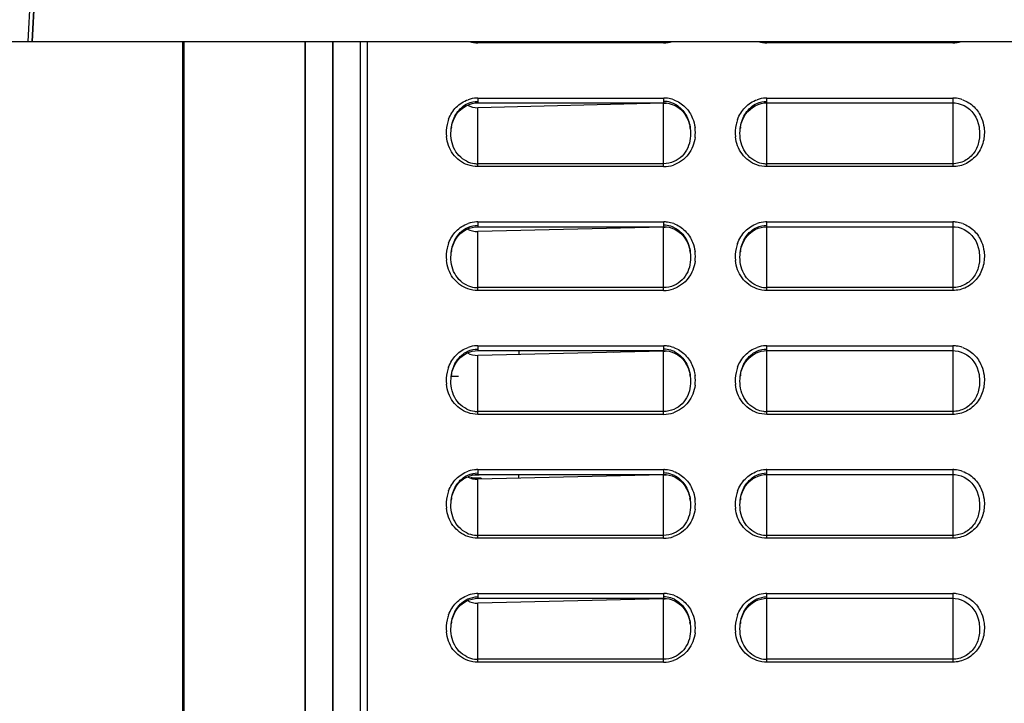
# Model space of a CAD drawing. Header units: millimetres. Extents: x 0 to 1000, y 0 to 850.
# Tile 25 of 80: x 107 to 179, y 513 to 563. Entities that reach past the tile are written whole.
import ezdxf

# ---------------------------------------------------------------- set-up
doc = ezdxf.new("R2010")
doc.units = ezdxf.units.MM
doc.header["$LTSCALE"] = 55.407407
doc.layers.get('0').update_dxf_attribs({"linetype": 'CONTINUOUS'})
for name, color, linetype in [('00_COMPONENTS', 7, 'CONTINUOUS'), ('06_SURFS', 7, 'CONTINUOUS'), ('CONGES', 7, 'CONTINUOUS'), ('DEPOUILLE', 7, 'CONTINUOUS')]:
    doc.layers.add(name, color=color, linetype=linetype)

msp = doc.modelspace()

# ---------------------------------------------------------------- linework, layer by layer
at = {"color": 9, "linetype": 'CONTINUOUS'}
for p, q in [((108.765, 577.418), (107.928, 561.451)), ((109.064, 577.387), (108.229, 561.451))]:
    msp.add_line(p, q, dxfattribs=at)
at = {"color": 7, "linetype": 'CONTINUOUS'}
for p, q in [((108.241, 561.451), (108.648, 569.215)), ((104.781, 561.451), (108.229, 561.451)), ((108.241, 561.451), (248.031, 561.451)), ((119.168, 346.346), (119.168, 561.451)), ((119.255, 561.451), (119.255, 338.889)), ((128.046, 561.451), (128.046, 338.889)), ((128.063, 561.451), (128.063, 338.363)), ((130.063, 561.451), (130.063, 338.363)), ((130.081, 561.451), (130.081, 338.889)), ((132.063, 561.451), (132.063, 338.101))]:
    msp.add_line(p, q, dxfattribs=at)
at = {"layer": '00_COMPONENTS', "color": 7, "linetype": 'CONTINUOUS'}
for p, q in [((150.45, 538.873), (153.132, 538.996)), ((138.896, 537.115), (138.678, 537.112)), ((139.213, 537.12), (138.896, 537.115)), ((140.296, 529.942), (140.169, 529.939)), ((140.7, 529.952), (140.296, 529.942)), ((141.122, 529.964), (140.7, 529.952))]:
    msp.add_line(p, q, dxfattribs=at)
at = {"layer": '00_COMPONENTS', "color": 9, "linetype": 'CONTINUOUS'}
for points, knots in [([(143.628, 538.712), (143.624, 538.732), (143.609, 538.826), (143.599, 538.921), (143.593, 538.995)], [0, 0, 0, 0, 0.218002, 1, 1, 1, 1]), ([(143.583, 529.713), (143.583, 529.734), (143.585, 529.809), (143.589, 529.884), (143.595, 529.938)], [0, 0, 0, 0, 0.281658, 1, 1, 1, 1])]:
    msp.add_open_spline(points, degree=3, knots=knots, dxfattribs=at)
msp.add_open_spline([(143.595, 529.938), (143.598, 529.957), (143.601, 529.977), (143.605, 529.997)], degree=3, dxfattribs=at)
at = {"layer": '06_SURFS', "color": 7, "linetype": 'CONTINUOUS'}
msp.add_line((139.941, 529.785), (139.928, 529.858), dxfattribs=at)
msp.add_arc((140.792, 521.141), 8.627, 93.87053, 94.89886, dxfattribs=at)
msp.add_open_spline([(140.21, 529.748), (140.296, 529.754), (140.45, 529.762), (140.653, 529.762), (140.793, 529.749), (140.869, 529.729), (140.888, 529.711)], degree=3, knots=[0, 0, 0, 0, 0.378554, 0.676325, 0.882758, 1, 1, 1, 1], dxfattribs=at)
msp.add_open_spline([(140.888, 529.711), (140.894, 529.706), (140.899, 529.699), (140.9, 529.691)], degree=3, dxfattribs=at)
at = {"layer": 'CONGES', "color": 7, "linetype": 'CONTINUOUS'}
for p, q in [((132.563, 561.451), (132.563, 367.667)), ((139.386, 556.522), (139.571, 556.667)), ((139.571, 556.667), (139.768, 556.786)), ((139.768, 556.786), (139.975, 556.879)), ((139.975, 556.879), (140.189, 556.945)), ((140.189, 556.945), (140.406, 556.984)), ((140.406, 556.984), (140.613, 556.996)), ((140.613, 556.996), (154.113, 556.996)), ((154.113, 556.996), (154.293, 556.987)), ((154.293, 556.987), (154.514, 556.95)), ((154.514, 556.95), (154.732, 556.886)), ((154.732, 556.886), (154.943, 556.794)), ((154.943, 556.794), (155.144, 556.675)), ((155.144, 556.675), (155.331, 556.53)), ((160.386, 556.522), (160.57, 556.667)), ((160.57, 556.667), (160.767, 556.786)), ((160.767, 556.786), (160.974, 556.879)), ((160.974, 556.879), (161.189, 556.945)), ((161.189, 556.945), (161.406, 556.984)), ((161.406, 556.984), (161.613, 556.996)), ((161.613, 556.996), (175.113, 556.996)), ((175.113, 556.996), (175.293, 556.987)), ((175.293, 556.987), (175.514, 556.95)), ((175.514, 556.95), (175.732, 556.886)), ((175.732, 556.886), (175.943, 556.794)), ((175.943, 556.794), (176.144, 556.675)), ((176.144, 556.675), (176.331, 556.53)), ((138.836, 555.732), (138.941, 555.957)), ((138.941, 555.957), (139.069, 556.165)), ((139.069, 556.165), (139.218, 556.354)), ((139.218, 556.354), (139.386, 556.522)), ((155.331, 556.53), (155.502, 556.361)), ((155.502, 556.361), (155.652, 556.171)), ((155.652, 556.171), (155.782, 555.961)), ((155.782, 555.961), (155.889, 555.736)), ((159.835, 555.732), (159.941, 555.956)), ((159.941, 555.956), (160.069, 556.164)), ((160.069, 556.164), (160.218, 556.354)), ((160.218, 556.354), (160.386, 556.522)), ((176.331, 556.53), (176.501, 556.361)), ((176.501, 556.361), (176.652, 556.171)), ((176.652, 556.171), (176.782, 555.962)), ((176.782, 555.962), (176.889, 555.736)), ((138.68, 555.131), (138.697, 555.245)), ((138.68, 555.131), (138.681, 555.138)), ((138.697, 555.245), (138.754, 555.494)), ((138.754, 555.494), (138.836, 555.732)), ((155.889, 555.736), (155.972, 555.496)), ((155.972, 555.496), (156.029, 555.246)), ((156.029, 555.246), (156.046, 555.131)), ((156.045, 555.138), (156.046, 555.131)), ((159.68, 555.131), (159.697, 555.245)), ((159.68, 555.131), (159.681, 555.138)), ((159.697, 555.245), (159.754, 555.494)), ((159.754, 555.494), (159.835, 555.732)), ((176.889, 555.736), (176.972, 555.496)), ((176.972, 555.496), (177.029, 555.246)), ((177.029, 555.246), (177.046, 555.133)), ((177.045, 555.138), (177.046, 555.133)), ((140.189, 547.945), (140.406, 547.984)), ((140.406, 547.984), (140.613, 547.996)), ((140.613, 547.996), (154.113, 547.996)), ((154.113, 547.996), (154.293, 547.987)), ((154.293, 547.987), (154.514, 547.95)), ((161.189, 547.945), (161.406, 547.984)), ((161.406, 547.984), (161.613, 547.996)), ((161.613, 547.996), (175.113, 547.996)), ((175.113, 547.996), (175.293, 547.987)), ((175.293, 547.987), (175.514, 547.95)), ((139.069, 547.165), (139.218, 547.354)), ((139.218, 547.354), (139.386, 547.522)), ((139.386, 547.522), (139.571, 547.667)), ((139.571, 547.667), (139.768, 547.786)), ((139.768, 547.786), (139.975, 547.879)), ((139.975, 547.879), (140.189, 547.945)), ((154.514, 547.95), (154.732, 547.886)), ((154.732, 547.886), (154.943, 547.794)), ((154.943, 547.794), (155.144, 547.675)), ((155.144, 547.675), (155.331, 547.53)), ((155.331, 547.53), (155.502, 547.361)), ((155.502, 547.361), (155.652, 547.171)), ((160.069, 547.164), (160.218, 547.354)), ((160.218, 547.354), (160.386, 547.522)), ((160.386, 547.522), (160.57, 547.667)), ((160.57, 547.667), (160.767, 547.786)), ((160.767, 547.786), (160.974, 547.879)), ((160.974, 547.879), (161.189, 547.945)), ((175.514, 547.95), (175.732, 547.886)), ((175.732, 547.886), (175.943, 547.794)), ((175.943, 547.794), (176.144, 547.675)), ((176.144, 547.675), (176.331, 547.53)), ((176.331, 547.53), (176.501, 547.361)), ((176.501, 547.361), (176.652, 547.171)), ((138.754, 546.494), (138.836, 546.732)), ((138.836, 546.732), (138.941, 546.957)), ((138.941, 546.957), (139.069, 547.165)), ((155.652, 547.171), (155.782, 546.961)), ((155.782, 546.961), (155.889, 546.736)), ((155.889, 546.736), (155.972, 546.496)), ((159.754, 546.494), (159.835, 546.732)), ((159.835, 546.732), (159.941, 546.956)), ((159.941, 546.956), (160.069, 547.164)), ((176.652, 547.171), (176.782, 546.962)), ((176.782, 546.962), (176.889, 546.736)), ((176.889, 546.736), (176.972, 546.496)), ((138.68, 546.131), (138.697, 546.245)), ((138.68, 546.131), (138.681, 546.138)), ((138.697, 546.245), (138.754, 546.494)), ((155.972, 546.496), (156.029, 546.246)), ((156.029, 546.246), (156.046, 546.131)), ((156.045, 546.138), (156.046, 546.131)), ((159.68, 546.131), (159.697, 546.245)), ((159.68, 546.131), (159.681, 546.138)), ((159.697, 546.245), (159.754, 546.494)), ((176.972, 546.496), (177.029, 546.246)), ((177.029, 546.246), (177.046, 546.133)), ((177.045, 546.138), (177.046, 546.133)), ((139.571, 538.667), (139.768, 538.786)), ((139.768, 538.786), (139.975, 538.879)), ((139.975, 538.879), (140.189, 538.945)), ((140.189, 538.945), (140.406, 538.984)), ((140.406, 538.984), (140.613, 538.996)), ((140.613, 538.996), (154.113, 538.996)), ((154.113, 538.996), (154.293, 538.987)), ((154.293, 538.987), (154.514, 538.95)), ((154.514, 538.95), (154.732, 538.886)), ((154.732, 538.886), (154.943, 538.794)), ((154.943, 538.794), (155.144, 538.675)), ((155.144, 538.675), (155.331, 538.53)), ((160.57, 538.667), (160.767, 538.786)), ((160.767, 538.786), (160.974, 538.879)), ((160.974, 538.879), (161.189, 538.945)), ((161.189, 538.945), (161.406, 538.984)), ((161.406, 538.984), (161.613, 538.996)), ((161.613, 538.996), (175.113, 538.996)), ((175.113, 538.996), (175.293, 538.987)), ((175.293, 538.987), (175.514, 538.95)), ((175.514, 538.95), (175.732, 538.886)), ((175.732, 538.886), (175.943, 538.794)), ((175.943, 538.794), (176.144, 538.675)), ((176.144, 538.675), (176.331, 538.53)), ((138.836, 537.732), (138.941, 537.957)), ((138.941, 537.957), (139.069, 538.165)), ((139.069, 538.165), (139.218, 538.354)), ((139.218, 538.354), (139.386, 538.522)), ((139.386, 538.522), (139.571, 538.667)), ((155.331, 538.53), (155.502, 538.361)), ((155.502, 538.361), (155.652, 538.171)), ((155.652, 538.171), (155.782, 537.961)), ((155.782, 537.961), (155.889, 537.736)), ((159.835, 537.732), (159.941, 537.956)), ((159.941, 537.956), (160.069, 538.164)), ((160.069, 538.164), (160.218, 538.354)), ((160.218, 538.354), (160.386, 538.522)), ((160.386, 538.522), (160.57, 538.667)), ((176.331, 538.53), (176.501, 538.361)), ((176.501, 538.361), (176.652, 538.171)), ((176.652, 538.171), (176.782, 537.962)), ((176.782, 537.962), (176.889, 537.736)), ((138.68, 537.131), (138.697, 537.245)), ((138.697, 537.245), (138.754, 537.494)), ((138.754, 537.494), (138.836, 537.732)), ((155.889, 537.736), (155.972, 537.496)), ((155.972, 537.496), (156.029, 537.246)), ((156.029, 537.246), (156.046, 537.131)), ((159.68, 537.131), (159.697, 537.245)), ((159.697, 537.245), (159.754, 537.494)), ((159.754, 537.494), (159.835, 537.732)), ((176.889, 537.736), (176.972, 537.496)), ((176.972, 537.496), (177.029, 537.246)), ((177.029, 537.246), (177.046, 537.133)), ((138.68, 537.131), (138.681, 537.138)), ((156.045, 537.138), (156.046, 537.131)), ((159.68, 537.131), (159.681, 537.138)), ((177.045, 537.138), (177.046, 537.133)), ((139.218, 529.354), (139.386, 529.522)), ((139.386, 529.522), (139.571, 529.667)), ((139.571, 529.667), (139.768, 529.786)), ((139.768, 529.786), (139.975, 529.879)), ((139.975, 529.879), (140.189, 529.945)), ((140.189, 529.945), (140.406, 529.984)), ((140.406, 529.984), (140.613, 529.996)), ((140.613, 529.996), (154.113, 529.996)), ((154.113, 529.996), (154.293, 529.987)), ((154.293, 529.987), (154.514, 529.95)), ((154.514, 529.95), (154.732, 529.886)), ((154.732, 529.886), (154.943, 529.794)), ((154.943, 529.794), (155.144, 529.675)), ((155.144, 529.675), (155.331, 529.53)), ((155.331, 529.53), (155.502, 529.361)), ((160.218, 529.354), (160.386, 529.522)), ((160.386, 529.522), (160.57, 529.667)), ((160.57, 529.667), (160.767, 529.786)), ((160.767, 529.786), (160.974, 529.879)), ((160.974, 529.879), (161.189, 529.945)), ((161.189, 529.945), (161.406, 529.984)), ((161.406, 529.984), (161.613, 529.996)), ((161.613, 529.996), (175.113, 529.996)), ((175.113, 529.996), (175.293, 529.987)), ((175.293, 529.987), (175.514, 529.95)), ((175.514, 529.95), (175.732, 529.886)), ((175.732, 529.886), (175.943, 529.794)), ((175.943, 529.794), (176.144, 529.675)), ((176.144, 529.675), (176.331, 529.53)), ((176.331, 529.53), (176.501, 529.361)), ((138.754, 528.494), (138.836, 528.732)), ((138.836, 528.732), (138.941, 528.957)), ((138.941, 528.957), (139.069, 529.165)), ((139.069, 529.165), (139.218, 529.354)), ((155.502, 529.361), (155.652, 529.171)), ((155.652, 529.171), (155.782, 528.961)), ((155.782, 528.961), (155.889, 528.736)), ((155.889, 528.736), (155.972, 528.496)), ((159.754, 528.494), (159.835, 528.732)), ((159.835, 528.732), (159.941, 528.956)), ((159.941, 528.956), (160.069, 529.164)), ((160.069, 529.164), (160.218, 529.354)), ((176.501, 529.361), (176.652, 529.171)), ((176.652, 529.171), (176.782, 528.962)), ((176.782, 528.962), (176.889, 528.736)), ((176.889, 528.736), (176.972, 528.496)), ((138.68, 528.131), (138.697, 528.245)), ((138.68, 528.131), (138.681, 528.138)), ((138.697, 528.245), (138.754, 528.494)), ((155.972, 528.496), (156.029, 528.246)), ((156.029, 528.246), (156.046, 528.131)), ((156.045, 528.138), (156.046, 528.131)), ((159.68, 528.131), (159.697, 528.245)), ((159.68, 528.131), (159.681, 528.138)), ((159.697, 528.245), (159.754, 528.494)), ((176.972, 528.496), (177.029, 528.246)), ((177.029, 528.246), (177.046, 528.133)), ((177.045, 528.138), (177.046, 528.133)), ((139.571, 520.667), (139.768, 520.786)), ((139.768, 520.786), (139.975, 520.879)), ((139.975, 520.879), (140.189, 520.945)), ((140.189, 520.945), (140.406, 520.984)), ((140.406, 520.984), (140.613, 520.996)), ((140.613, 520.996), (154.113, 520.996)), ((154.113, 520.996), (154.293, 520.987)), ((154.293, 520.987), (154.514, 520.95)), ((154.514, 520.95), (154.732, 520.886)), ((154.732, 520.886), (154.943, 520.794)), ((154.943, 520.794), (155.144, 520.675)), ((160.57, 520.667), (160.767, 520.786)), ((160.767, 520.786), (160.974, 520.879)), ((160.974, 520.879), (161.189, 520.945)), ((161.189, 520.945), (161.406, 520.984)), ((161.406, 520.984), (161.613, 520.996)), ((161.613, 520.996), (175.113, 520.996)), ((175.113, 520.996), (175.293, 520.987)), ((175.293, 520.987), (175.514, 520.95)), ((175.514, 520.95), (175.732, 520.886)), ((175.732, 520.886), (175.943, 520.794)), ((175.943, 520.794), (176.144, 520.675)), ((138.941, 519.957), (139.069, 520.165)), ((139.069, 520.165), (139.218, 520.354)), ((139.218, 520.354), (139.386, 520.522)), ((139.386, 520.522), (139.571, 520.667)), ((155.144, 520.675), (155.331, 520.53)), ((155.331, 520.53), (155.502, 520.361)), ((155.502, 520.361), (155.652, 520.171)), ((155.652, 520.171), (155.782, 519.961)), ((159.941, 519.956), (160.069, 520.164)), ((160.069, 520.164), (160.218, 520.354)), ((160.218, 520.354), (160.386, 520.522)), ((160.386, 520.522), (160.57, 520.667)), ((176.144, 520.675), (176.331, 520.53)), ((176.331, 520.53), (176.501, 520.361)), ((176.501, 520.361), (176.652, 520.171)), ((176.652, 520.171), (176.782, 519.962)), ((138.697, 519.245), (138.754, 519.494)), ((138.754, 519.494), (138.836, 519.732)), ((138.836, 519.732), (138.941, 519.957)), ((155.782, 519.961), (155.889, 519.736)), ((155.889, 519.736), (155.972, 519.496)), ((155.972, 519.496), (156.029, 519.246)), ((159.697, 519.245), (159.754, 519.494)), ((159.754, 519.494), (159.835, 519.732)), ((159.835, 519.732), (159.941, 519.956)), ((176.782, 519.962), (176.889, 519.736)), ((176.889, 519.736), (176.972, 519.496)), ((176.972, 519.496), (177.029, 519.246)), ((138.68, 519.131), (138.697, 519.245)), ((138.68, 519.131), (138.681, 519.138)), ((156.029, 519.246), (156.046, 519.131)), ((156.045, 519.138), (156.046, 519.131)), ((159.68, 519.131), (159.697, 519.245)), ((159.68, 519.131), (159.681, 519.138)), ((177.029, 519.246), (177.046, 519.133)), ((177.045, 519.138), (177.046, 519.133))]:
    msp.add_line(p, q, dxfattribs=at)
at = {"layer": 'CONGES', "color": 9, "linetype": 'CONTINUOUS'}
for p, q in [((140.613, 561.359), (140.613, 561.451)), ((154.113, 561.359), (140.613, 561.359)), ((154.113, 561.359), (154.113, 561.451)), ((161.613, 561.359), (161.613, 561.451)), ((175.113, 561.359), (161.613, 561.359)), ((175.113, 561.359), (175.113, 561.451)), ((140.613, 557.346), (140.613, 556.996)), ((140.613, 557.346), (154.113, 557.346)), ((154.113, 557.346), (154.113, 556.996)), ((161.613, 552.359), (161.613, 557.346)), ((161.613, 557.346), (175.113, 557.346)), ((175.113, 557.346), (175.113, 552.359)), ((140.613, 552.359), (140.613, 556.642)), ((154.113, 552.359), (154.113, 556.959)), ((154.113, 552.569), (140.613, 552.569)), ((154.113, 552.359), (140.613, 552.359)), ((175.113, 552.569), (161.613, 552.569)), ((175.113, 552.359), (161.613, 552.359)), ((140.613, 548.346), (140.613, 547.996)), ((140.613, 548.346), (154.113, 548.346)), ((154.113, 548.346), (154.113, 547.996)), ((161.613, 543.359), (161.613, 548.346)), ((161.613, 548.346), (175.113, 548.346)), ((175.113, 548.346), (175.113, 543.359)), ((140.613, 543.359), (140.613, 547.642)), ((154.113, 543.359), (154.113, 547.959)), ((154.113, 543.569), (140.613, 543.569)), ((154.113, 543.359), (140.613, 543.359)), ((175.113, 543.569), (161.613, 543.569)), ((175.113, 543.359), (161.613, 543.359)), ((140.613, 539.346), (140.613, 538.996)), ((140.613, 539.346), (154.113, 539.346)), ((154.113, 539.346), (154.113, 538.996)), ((154.113, 534.359), (154.113, 538.959)), ((161.613, 534.359), (161.613, 539.346)), ((161.613, 539.346), (175.113, 539.346)), ((175.113, 539.346), (175.113, 534.359)), ((140.613, 534.359), (140.613, 538.642)), ((154.113, 534.569), (140.613, 534.569)), ((175.113, 534.569), (161.613, 534.569)), ((154.113, 534.359), (140.613, 534.359)), ((175.113, 534.359), (161.613, 534.359)), ((140.613, 530.346), (140.613, 529.996)), ((140.613, 530.346), (154.113, 530.346)), ((154.113, 530.346), (154.113, 529.996)), ((161.613, 525.359), (161.613, 530.346)), ((161.613, 530.346), (175.113, 530.346)), ((175.113, 530.346), (175.113, 525.359)), ((140.613, 525.359), (140.613, 529.642)), ((154.113, 525.359), (154.113, 529.959)), ((154.113, 525.569), (140.613, 525.569)), ((154.113, 525.359), (140.613, 525.359)), ((175.113, 525.569), (161.613, 525.569)), ((175.113, 525.359), (161.613, 525.359)), ((140.613, 521.346), (140.613, 520.996)), ((140.613, 521.346), (154.113, 521.346)), ((154.113, 521.346), (154.113, 520.996)), ((154.113, 516.359), (154.113, 520.959)), ((161.613, 516.359), (161.613, 521.346)), ((161.613, 521.346), (175.113, 521.346)), ((175.113, 521.346), (175.113, 516.359)), ((140.613, 516.359), (140.613, 520.642)), ((154.113, 516.569), (140.613, 516.569)), ((175.113, 516.569), (161.613, 516.569)), ((154.113, 516.359), (140.613, 516.359)), ((175.113, 516.359), (161.613, 516.359))]:
    msp.add_line(p, q, dxfattribs=at)
for centre, radius, start, end in [((140.615, 563.573), 2.214, 253.59561, 269.94965), ((154.111, 563.574), 2.214, 270.05001, 286.46926), ((161.615, 563.573), 2.214, 253.59776, 269.94979), ((175.111, 563.574), 2.214, 270.05028, 286.47311), ((140.616, 555.171), 2.174, 92.56298, 109.14588), ((140.613, 555.196), 2.15, 90.00039, 92.5035), ((154.113, 555.19), 2.156, 82.5028, 89.98968), ((154.109, 555.172), 2.174, 70.29842, 82.47452), ((161.616, 555.171), 2.174, 92.57758, 109.24833), ((161.613, 555.195), 2.15, 90.00053, 92.51715), ((175.113, 555.19), 2.156, 82.55721, 89.99007), ((175.109, 555.173), 2.173, 70.44373, 82.52957), ((141.104, 554.831), 2.792, 167.64533, 185.71687), ((141.029, 554.846), 2.716, 159.38683, 167.62416), ((153.631, 554.832), 2.784, 352.84068, 7.55208), ((162.103, 554.831), 2.792, 168.03068, 186.22369), ((162.033, 554.845), 2.72, 159.73152, 168.01253), ((154.11, 554.579), 2.219, 270.07511, 288.77476), ((140.616, 546.171), 2.174, 92.56298, 109.14588), ((140.613, 546.196), 2.15, 90.00039, 92.5035), ((154.113, 546.19), 2.156, 82.5028, 89.98968), ((154.109, 546.172), 2.174, 70.29842, 82.47452), ((161.616, 546.171), 2.174, 92.57758, 109.24833), ((161.613, 546.195), 2.15, 90.00053, 92.51715), ((175.113, 546.19), 2.156, 82.55721, 89.99007), ((175.109, 546.173), 2.173, 70.44373, 82.52957), ((141.029, 545.846), 2.716, 159.38683, 167.62416), ((162.033, 545.845), 2.72, 159.73152, 168.01253), ((141.104, 545.831), 2.792, 167.64533, 185.71687), ((153.631, 545.832), 2.784, 352.84068, 7.55208), ((162.103, 545.831), 2.792, 168.03068, 186.22369), ((154.11, 545.579), 2.219, 270.07511, 288.77476), ((140.616, 537.171), 2.174, 92.56298, 109.14588), ((140.613, 537.196), 2.15, 90.00039, 92.5035), ((154.113, 537.19), 2.156, 82.5028, 89.98968), ((154.109, 537.172), 2.174, 70.29842, 82.47452), ((161.616, 537.171), 2.174, 92.57758, 109.24833), ((161.613, 537.195), 2.15, 90.00053, 92.51715), ((175.113, 537.19), 2.156, 82.55721, 89.99007), ((175.109, 537.173), 2.173, 70.44373, 82.52957), ((141.104, 536.831), 2.792, 167.64533, 185.71687), ((141.029, 536.846), 2.716, 159.38683, 167.62416), ((162.103, 536.831), 2.792, 168.03068, 186.22369), ((162.033, 536.845), 2.72, 159.73152, 168.01253), ((153.631, 536.832), 2.784, 352.84068, 7.55208), ((154.11, 536.579), 2.219, 270.07511, 288.77476), ((140.616, 528.171), 2.174, 92.56298, 109.14588), ((140.613, 528.196), 2.15, 90.00039, 92.5035), ((154.113, 528.19), 2.156, 82.5028, 89.98968), ((154.109, 528.172), 2.174, 70.29842, 82.47452), ((161.616, 528.171), 2.174, 92.57758, 109.24833), ((161.613, 528.195), 2.15, 90.00053, 92.51715), ((175.113, 528.19), 2.156, 82.55721, 89.99007), ((175.109, 528.173), 2.173, 70.44373, 82.52957), ((141.029, 527.846), 2.716, 159.38683, 167.62416), ((162.033, 527.845), 2.72, 159.73152, 168.01253), ((141.104, 527.831), 2.792, 167.64533, 185.71687), ((153.631, 527.832), 2.784, 352.84068, 7.55208), ((162.103, 527.831), 2.792, 168.03068, 186.22369), ((154.11, 527.579), 2.219, 270.07511, 288.77476), ((140.616, 519.171), 2.174, 92.56298, 109.14588), ((140.613, 519.196), 2.15, 90.00039, 92.5035), ((154.113, 519.19), 2.156, 82.5028, 89.98968), ((154.109, 519.172), 2.174, 70.29842, 82.47452), ((161.616, 519.171), 2.174, 92.57758, 109.24833), ((161.613, 519.195), 2.15, 90.00053, 92.51715), ((175.113, 519.19), 2.156, 82.55721, 89.99007), ((175.109, 519.173), 2.173, 70.44373, 82.52957), ((141.104, 518.831), 2.792, 167.64533, 185.71687), ((141.029, 518.846), 2.716, 159.38683, 167.62416), ((162.103, 518.831), 2.792, 168.03068, 186.22369), ((162.033, 518.845), 2.72, 159.73152, 168.01253), ((153.631, 518.832), 2.784, 352.84068, 7.55208), ((154.11, 518.579), 2.219, 270.07511, 288.77476)]:
    msp.add_arc(centre, radius, start, end, dxfattribs=at)
at = {"layer": 'CONGES', "color": 7, "linetype": 'CONTINUOUS'}
for centre, radius, start, end in [((154.113, 555.324), 1.779, 81.96132, 89.98862), ((154.108, 555.304), 1.799, 64.17547, 81.88906), ((141.752, 554.747), 3.095, 171.48637, 172.75051), ((141.712, 554.753), 3.056, 170.4204, 171.4876), ((153.006, 554.753), 3.063, 7.21551, 9.58542), ((162.759, 554.746), 3.103, 171.85869, 172.75492), ((162.713, 554.753), 3.056, 170.42646, 171.86082), ((140.617, 554.459), 1.891, 244.84322, 262.14506), ((140.613, 554.448), 1.879, 262.19669, 269.99044), ((161.616, 554.459), 1.89, 245.04461, 262.20691), ((161.613, 554.448), 1.879, 262.25723, 269.99082), ((154.113, 546.324), 1.779, 81.96132, 89.98862), ((154.108, 546.304), 1.799, 64.17547, 81.88906), ((141.752, 545.747), 3.095, 171.48637, 172.75051), ((141.712, 545.753), 3.056, 170.4204, 171.4876), ((153.006, 545.753), 3.063, 7.21551, 9.58542), ((162.759, 545.746), 3.103, 171.85869, 172.75492), ((162.713, 545.753), 3.056, 170.42646, 171.86082), ((140.617, 545.459), 1.891, 244.84322, 262.14506), ((161.616, 545.459), 1.89, 245.04461, 262.20691), ((140.613, 545.448), 1.879, 262.19669, 269.99044), ((161.613, 545.448), 1.879, 262.25723, 269.99082), ((154.113, 537.324), 1.779, 81.96132, 89.98862), ((154.108, 537.304), 1.799, 64.17547, 81.88906), ((141.712, 536.753), 3.056, 170.4204, 171.4876), ((153.006, 536.753), 3.063, 7.21551, 9.58542), ((162.713, 536.753), 3.056, 170.42646, 171.86082), ((141.752, 536.747), 3.095, 171.48637, 172.75051), ((162.759, 536.746), 3.103, 171.85869, 172.75492), ((140.617, 536.459), 1.891, 244.84322, 262.14506), ((140.613, 536.448), 1.879, 262.19669, 269.99044), ((161.616, 536.459), 1.89, 245.04461, 262.20691), ((161.613, 536.448), 1.879, 262.25723, 269.99082), ((154.113, 528.324), 1.779, 81.96132, 89.98862), ((154.108, 528.304), 1.799, 64.17547, 81.88906), ((141.752, 527.747), 3.095, 171.48637, 172.75051), ((141.712, 527.753), 3.056, 170.4204, 171.4876), ((153.006, 527.753), 3.063, 7.21551, 9.58542), ((162.759, 527.746), 3.103, 171.85869, 172.75492), ((162.713, 527.753), 3.056, 170.42646, 171.86082), ((140.617, 527.459), 1.891, 244.84322, 262.14506), ((140.613, 527.448), 1.879, 262.19669, 269.99044), ((161.616, 527.459), 1.89, 245.04461, 262.20691), ((161.613, 527.448), 1.879, 262.25723, 269.99082), ((154.113, 519.324), 1.779, 81.96132, 89.98862), ((154.108, 519.304), 1.799, 64.17547, 81.88906), ((141.752, 518.747), 3.095, 171.48637, 172.75051), ((141.712, 518.753), 3.056, 170.4204, 171.4876), ((153.006, 518.753), 3.063, 7.21551, 9.58542), ((162.759, 518.746), 3.103, 171.85869, 172.75492), ((162.713, 518.753), 3.056, 170.42646, 171.86082), ((140.617, 518.459), 1.891, 244.84322, 262.14506), ((140.613, 518.448), 1.879, 262.19669, 269.99044), ((161.616, 518.459), 1.89, 245.04461, 262.20691), ((161.613, 518.448), 1.879, 262.25723, 269.99082)]:
    msp.add_arc(centre, radius, start, end, dxfattribs=at)
at = {"layer": 'CONGES', "color": 9, "linetype": 'CONTINUOUS'}
for points, knots in [([(138.487, 555.802), (138.608, 556.123), (138.979, 556.726), (139.58, 557.113), (139.903, 557.225)], [0, 0, 0, 0, 0.500525, 1, 1, 1, 1]), ([(154.842, 557.219), (155.151, 557.108), (155.726, 556.739), (156.091, 556.168), (156.215, 555.863)], [0, 0, 0, 0, 0.499484, 1, 1, 1, 1]), ([(159.482, 555.787), (159.601, 556.111), (159.971, 556.719), (160.574, 557.11), (160.9, 557.224)], [0, 0, 0, 0, 0.500534, 1, 1, 1, 1]), ([(175.837, 557.22), (176.144, 557.111), (176.715, 556.748), (177.082, 556.185), (177.207, 555.883)], [0, 0, 0, 0, 0.499495, 1, 1, 1, 1]), ([(177.39, 555.2), (177.435, 554.861), (177.401, 554.159), (176.955, 553.205), (176.146, 552.524), (175.454, 552.359), (175.113, 552.359)], [0, 0, 0, 0, 0.250632, 0.500826, 0.750562, 1, 1, 1, 1]), ([(177.046, 555.133), (177.083, 554.834), (177.074, 554.22), (176.732, 553.352), (176.031, 552.721), (175.416, 552.569), (175.113, 552.569)], [0, 0, 0, 0, 0.249006, 0.499118, 0.749588, 1, 1, 1, 1]), ([(139.879, 552.485), (139.457, 552.635), (138.689, 553.213), (138.371, 554.105), (138.326, 554.552)], [0, 0, 0, 0, 0.499069, 1, 1, 1, 1]), ([(156.393, 554.485), (156.337, 554.046), (156.005, 553.176), (155.242, 552.62), (154.824, 552.477)], [0, 0, 0, 0, 0.50089, 1, 1, 1, 1]), ([(160.885, 552.483), (160.465, 552.63), (159.7, 553.201), (159.377, 554.084), (159.328, 554.528)], [0, 0, 0, 0, 0.49908, 1, 1, 1, 1]), ([(138.487, 546.802), (138.608, 547.123), (138.979, 547.726), (139.58, 548.113), (139.903, 548.225)], [0, 0, 0, 0, 0.500525, 1, 1, 1, 1]), ([(154.842, 548.219), (155.151, 548.108), (155.726, 547.739), (156.091, 547.168), (156.215, 546.863)], [0, 0, 0, 0, 0.499484, 1, 1, 1, 1]), ([(159.482, 546.787), (159.601, 547.111), (159.971, 547.719), (160.574, 548.11), (160.9, 548.224)], [0, 0, 0, 0, 0.500534, 1, 1, 1, 1]), ([(175.837, 548.22), (176.144, 548.111), (176.715, 547.748), (177.082, 547.185), (177.207, 546.883)], [0, 0, 0, 0, 0.499495, 1, 1, 1, 1]), ([(177.39, 546.2), (177.435, 545.861), (177.401, 545.159), (176.955, 544.205), (176.146, 543.524), (175.454, 543.359), (175.113, 543.359)], [0, 0, 0, 0, 0.250632, 0.500826, 0.750562, 1, 1, 1, 1]), ([(177.046, 546.133), (177.083, 545.834), (177.074, 545.22), (176.732, 544.352), (176.031, 543.721), (175.416, 543.569), (175.113, 543.569)], [0, 0, 0, 0, 0.249006, 0.499118, 0.749588, 1, 1, 1, 1]), ([(139.879, 543.485), (139.457, 543.635), (138.689, 544.213), (138.371, 545.105), (138.326, 545.552)], [0, 0, 0, 0, 0.499069, 1, 1, 1, 1]), ([(156.393, 545.485), (156.337, 545.046), (156.005, 544.176), (155.242, 543.62), (154.824, 543.477)], [0, 0, 0, 0, 0.50089, 1, 1, 1, 1]), ([(160.885, 543.483), (160.465, 543.63), (159.7, 544.201), (159.377, 545.084), (159.328, 545.528)], [0, 0, 0, 0, 0.49908, 1, 1, 1, 1]), ([(138.487, 537.802), (138.608, 538.123), (138.979, 538.726), (139.58, 539.113), (139.903, 539.225)], [0, 0, 0, 0, 0.500525, 1, 1, 1, 1]), ([(154.842, 539.219), (155.151, 539.108), (155.726, 538.739), (156.091, 538.168), (156.215, 537.863)], [0, 0, 0, 0, 0.499484, 1, 1, 1, 1]), ([(159.482, 537.787), (159.601, 538.111), (159.971, 538.719), (160.574, 539.11), (160.9, 539.224)], [0, 0, 0, 0, 0.500534, 1, 1, 1, 1]), ([(175.837, 539.22), (176.144, 539.111), (176.715, 538.748), (177.082, 538.185), (177.207, 537.883)], [0, 0, 0, 0, 0.499495, 1, 1, 1, 1]), ([(139.879, 534.485), (139.457, 534.635), (138.689, 535.213), (138.371, 536.105), (138.326, 536.552)], [0, 0, 0, 0, 0.499069, 1, 1, 1, 1]), ([(160.885, 534.483), (160.465, 534.63), (159.7, 535.201), (159.377, 536.084), (159.328, 536.528)], [0, 0, 0, 0, 0.49908, 1, 1, 1, 1]), ([(177.39, 537.2), (177.435, 536.861), (177.401, 536.159), (176.955, 535.205), (176.146, 534.524), (175.454, 534.359), (175.113, 534.359)], [0, 0, 0, 0, 0.250632, 0.500826, 0.750562, 1, 1, 1, 1]), ([(177.046, 537.133), (177.083, 536.834), (177.074, 536.22), (176.732, 535.352), (176.031, 534.721), (175.416, 534.569), (175.113, 534.569)], [0, 0, 0, 0, 0.249006, 0.499118, 0.749588, 1, 1, 1, 1]), ([(156.393, 536.485), (156.337, 536.046), (156.005, 535.176), (155.242, 534.62), (154.824, 534.477)], [0, 0, 0, 0, 0.50089, 1, 1, 1, 1]), ([(138.487, 528.802), (138.608, 529.123), (138.979, 529.726), (139.58, 530.113), (139.903, 530.225)], [0, 0, 0, 0, 0.500525, 1, 1, 1, 1]), ([(154.842, 530.219), (155.151, 530.108), (155.726, 529.739), (156.091, 529.168), (156.215, 528.863)], [0, 0, 0, 0, 0.499484, 1, 1, 1, 1]), ([(159.482, 528.787), (159.601, 529.111), (159.971, 529.719), (160.574, 530.11), (160.9, 530.224)], [0, 0, 0, 0, 0.500534, 1, 1, 1, 1]), ([(175.837, 530.22), (176.144, 530.111), (176.715, 529.748), (177.082, 529.185), (177.207, 528.883)], [0, 0, 0, 0, 0.499495, 1, 1, 1, 1]), ([(177.39, 528.2), (177.435, 527.861), (177.401, 527.159), (176.955, 526.205), (176.146, 525.524), (175.454, 525.359), (175.113, 525.359)], [0, 0, 0, 0, 0.250632, 0.500826, 0.750562, 1, 1, 1, 1]), ([(177.046, 528.133), (177.083, 527.834), (177.074, 527.22), (176.732, 526.352), (176.031, 525.721), (175.416, 525.569), (175.113, 525.569)], [0, 0, 0, 0, 0.249006, 0.499118, 0.749588, 1, 1, 1, 1]), ([(139.879, 525.485), (139.457, 525.635), (138.689, 526.213), (138.371, 527.105), (138.326, 527.552)], [0, 0, 0, 0, 0.499069, 1, 1, 1, 1]), ([(156.393, 527.485), (156.337, 527.046), (156.005, 526.176), (155.242, 525.62), (154.824, 525.477)], [0, 0, 0, 0, 0.50089, 1, 1, 1, 1]), ([(160.885, 525.483), (160.465, 525.63), (159.7, 526.201), (159.377, 527.084), (159.328, 527.528)], [0, 0, 0, 0, 0.49908, 1, 1, 1, 1]), ([(138.487, 519.802), (138.608, 520.123), (138.979, 520.726), (139.58, 521.113), (139.903, 521.225)], [0, 0, 0, 0, 0.500525, 1, 1, 1, 1]), ([(154.842, 521.219), (155.151, 521.108), (155.726, 520.739), (156.091, 520.168), (156.215, 519.863)], [0, 0, 0, 0, 0.499484, 1, 1, 1, 1]), ([(159.482, 519.787), (159.601, 520.111), (159.971, 520.719), (160.574, 521.11), (160.9, 521.224)], [0, 0, 0, 0, 0.500534, 1, 1, 1, 1]), ([(175.837, 521.22), (176.144, 521.111), (176.715, 520.748), (177.082, 520.185), (177.207, 519.883)], [0, 0, 0, 0, 0.499495, 1, 1, 1, 1]), ([(177.39, 519.2), (177.435, 518.861), (177.401, 518.159), (176.955, 517.205), (176.146, 516.524), (175.454, 516.359), (175.113, 516.359)], [0, 0, 0, 0, 0.250632, 0.500826, 0.750562, 1, 1, 1, 1]), ([(177.046, 519.133), (177.083, 518.834), (177.074, 518.22), (176.732, 517.352), (176.031, 516.721), (175.416, 516.569), (175.113, 516.569)], [0, 0, 0, 0, 0.249006, 0.499118, 0.749588, 1, 1, 1, 1]), ([(139.879, 516.485), (139.457, 516.635), (138.689, 517.213), (138.371, 518.105), (138.326, 518.552)], [0, 0, 0, 0, 0.499069, 1, 1, 1, 1]), ([(156.393, 518.485), (156.337, 518.046), (156.005, 517.176), (155.242, 516.62), (154.824, 516.477)], [0, 0, 0, 0, 0.50089, 1, 1, 1, 1]), ([(160.885, 516.483), (160.465, 516.63), (159.7, 517.201), (159.377, 518.084), (159.328, 518.528)], [0, 0, 0, 0, 0.49908, 1, 1, 1, 1])]:
    msp.add_open_spline(points, degree=3, knots=knots, dxfattribs=at)
at = {"layer": 'CONGES', "color": 7, "linetype": 'CONTINUOUS'}
for points, knots in [([(138.699, 555.261), (138.758, 555.611), (138.998, 556.305), (139.565, 556.805), (139.89, 556.949)], [0, 0, 0, 0, 0.499543, 1, 1, 1, 1]), ([(154.891, 556.924), (155.202, 556.773), (155.739, 556.276), (155.969, 555.603), (156.027, 555.263)], [0, 0, 0, 0, 0.500661, 1, 1, 1, 1]), ([(159.699, 555.261), (159.758, 555.611), (159.997, 556.303), (160.562, 556.803), (160.886, 556.948)], [0, 0, 0, 0, 0.499535, 1, 1, 1, 1]), ([(139.813, 552.748), (139.6, 552.848), (139.208, 553.132), (138.692, 553.93), (138.623, 554.671), (138.68, 555.131)], [0, 0, 0, 0, 0.252039, 0.503903, 1, 1, 1, 1]), ([(156.046, 555.131), (156.104, 554.661), (156.03, 553.901), (155.484, 553.094), (155.074, 552.815), (154.853, 552.721)], [0, 0, 0, 0, 0.496222, 0.748021, 1, 1, 1, 1]), ([(160.819, 552.745), (160.605, 552.844), (160.212, 553.128), (159.692, 553.927), (159.623, 554.67), (159.68, 555.131)], [0, 0, 0, 0, 0.252037, 0.503905, 1, 1, 1, 1]), ([(138.699, 546.261), (138.758, 546.611), (138.998, 547.305), (139.565, 547.805), (139.89, 547.949)], [0, 0, 0, 0, 0.499543, 1, 1, 1, 1]), ([(154.891, 547.924), (155.202, 547.773), (155.739, 547.276), (155.969, 546.603), (156.027, 546.263)], [0, 0, 0, 0, 0.500661, 1, 1, 1, 1]), ([(159.699, 546.261), (159.758, 546.611), (159.997, 547.303), (160.562, 547.803), (160.886, 547.948)], [0, 0, 0, 0, 0.499535, 1, 1, 1, 1]), ([(139.813, 543.748), (139.6, 543.848), (139.208, 544.132), (138.692, 544.93), (138.623, 545.671), (138.68, 546.131)], [0, 0, 0, 0, 0.252039, 0.503903, 1, 1, 1, 1]), ([(156.046, 546.131), (156.104, 545.661), (156.03, 544.901), (155.484, 544.094), (155.074, 543.815), (154.853, 543.721)], [0, 0, 0, 0, 0.496222, 0.748021, 1, 1, 1, 1]), ([(160.819, 543.745), (160.605, 543.844), (160.212, 544.128), (159.692, 544.927), (159.623, 545.67), (159.68, 546.131)], [0, 0, 0, 0, 0.252037, 0.503905, 1, 1, 1, 1]), ([(138.699, 537.261), (138.758, 537.611), (138.998, 538.305), (139.565, 538.805), (139.89, 538.949)], [0, 0, 0, 0, 0.499543, 1, 1, 1, 1]), ([(154.891, 538.924), (155.202, 538.773), (155.739, 538.276), (155.969, 537.603), (156.027, 537.263)], [0, 0, 0, 0, 0.500661, 1, 1, 1, 1]), ([(159.699, 537.261), (159.758, 537.611), (159.997, 538.303), (160.562, 538.803), (160.886, 538.948)], [0, 0, 0, 0, 0.499535, 1, 1, 1, 1]), ([(139.813, 534.748), (139.6, 534.848), (139.208, 535.132), (138.692, 535.93), (138.623, 536.671), (138.68, 537.131)], [0, 0, 0, 0, 0.252039, 0.503903, 1, 1, 1, 1]), ([(156.046, 537.131), (156.104, 536.661), (156.03, 535.901), (155.484, 535.094), (155.074, 534.815), (154.853, 534.721)], [0, 0, 0, 0, 0.496222, 0.748021, 1, 1, 1, 1]), ([(160.819, 534.745), (160.605, 534.844), (160.212, 535.128), (159.692, 535.927), (159.623, 536.67), (159.68, 537.131)], [0, 0, 0, 0, 0.252037, 0.503905, 1, 1, 1, 1]), ([(138.699, 528.261), (138.758, 528.611), (138.998, 529.305), (139.565, 529.805), (139.89, 529.949)], [0, 0, 0, 0, 0.499543, 1, 1, 1, 1]), ([(154.891, 529.924), (155.202, 529.773), (155.739, 529.276), (155.969, 528.603), (156.027, 528.263)], [0, 0, 0, 0, 0.500661, 1, 1, 1, 1]), ([(159.699, 528.261), (159.758, 528.611), (159.997, 529.303), (160.562, 529.803), (160.886, 529.948)], [0, 0, 0, 0, 0.499535, 1, 1, 1, 1]), ([(139.813, 525.748), (139.6, 525.848), (139.208, 526.132), (138.692, 526.93), (138.623, 527.671), (138.68, 528.131)], [0, 0, 0, 0, 0.252039, 0.503903, 1, 1, 1, 1]), ([(156.046, 528.131), (156.104, 527.661), (156.03, 526.901), (155.484, 526.094), (155.074, 525.815), (154.853, 525.721)], [0, 0, 0, 0, 0.496222, 0.748021, 1, 1, 1, 1]), ([(160.819, 525.745), (160.605, 525.844), (160.212, 526.128), (159.692, 526.927), (159.623, 527.67), (159.68, 528.131)], [0, 0, 0, 0, 0.252037, 0.503905, 1, 1, 1, 1]), ([(138.699, 519.261), (138.758, 519.611), (138.998, 520.305), (139.565, 520.805), (139.89, 520.949)], [0, 0, 0, 0, 0.499543, 1, 1, 1, 1]), ([(154.891, 520.924), (155.202, 520.773), (155.739, 520.276), (155.969, 519.603), (156.027, 519.263)], [0, 0, 0, 0, 0.500661, 1, 1, 1, 1]), ([(159.699, 519.261), (159.758, 519.611), (159.997, 520.303), (160.562, 520.803), (160.886, 520.948)], [0, 0, 0, 0, 0.499535, 1, 1, 1, 1]), ([(139.813, 516.748), (139.6, 516.848), (139.208, 517.132), (138.692, 517.93), (138.623, 518.671), (138.68, 519.131)], [0, 0, 0, 0, 0.252039, 0.503903, 1, 1, 1, 1]), ([(156.046, 519.131), (156.104, 518.661), (156.03, 517.901), (155.484, 517.094), (155.074, 516.815), (154.853, 516.721)], [0, 0, 0, 0, 0.496222, 0.748021, 1, 1, 1, 1]), ([(160.819, 516.745), (160.605, 516.844), (160.212, 517.128), (159.692, 517.927), (159.623, 518.67), (159.68, 519.131)], [0, 0, 0, 0, 0.252037, 0.503905, 1, 1, 1, 1])]:
    msp.add_open_spline(points, degree=3, knots=knots, dxfattribs=at)
for points in [[(139.89, 556.949), (140.115, 557.049), (140.367, 557.103), (140.613, 557.103)], [(160.886, 556.948), (161.112, 557.049), (161.365, 557.103), (161.613, 557.103)], [(154.853, 552.721), (154.622, 552.621), (154.365, 552.569), (154.113, 552.569)], [(139.89, 547.949), (140.115, 548.049), (140.367, 548.103), (140.613, 548.103)], [(160.886, 547.948), (161.112, 548.049), (161.365, 548.103), (161.613, 548.103)], [(154.853, 543.721), (154.622, 543.621), (154.365, 543.569), (154.113, 543.569)], [(139.89, 538.949), (140.115, 539.049), (140.367, 539.103), (140.613, 539.103)], [(160.886, 538.948), (161.112, 539.049), (161.365, 539.103), (161.613, 539.103)], [(154.853, 534.721), (154.622, 534.621), (154.365, 534.569), (154.113, 534.569)], [(139.89, 529.949), (140.115, 530.049), (140.367, 530.103), (140.613, 530.103)], [(160.886, 529.948), (161.112, 530.049), (161.365, 530.103), (161.613, 530.103)], [(154.853, 525.721), (154.622, 525.621), (154.365, 525.569), (154.113, 525.569)], [(139.89, 520.949), (140.115, 521.049), (140.367, 521.103), (140.613, 521.103)], [(160.886, 520.948), (161.112, 521.049), (161.365, 521.103), (161.613, 521.103)], [(154.853, 516.721), (154.622, 516.621), (154.365, 516.569), (154.113, 516.569)]]:
    msp.add_open_spline(points, degree=3, dxfattribs=at)
at = {"layer": 'CONGES', "color": 9, "linetype": 'CONTINUOUS'}
for points in [[(156.215, 555.863), (156.301, 555.651), (156.36, 555.425), (156.39, 555.197)], [(177.207, 555.883), (177.297, 555.666), (177.359, 555.434), (177.39, 555.2)], [(140.613, 552.359), (140.365, 552.359), (140.113, 552.403), (139.879, 552.485)], [(161.613, 552.359), (161.367, 552.359), (161.117, 552.402), (160.885, 552.483)], [(156.215, 546.863), (156.301, 546.651), (156.36, 546.425), (156.39, 546.197)], [(177.207, 546.883), (177.297, 546.666), (177.359, 546.434), (177.39, 546.2)], [(140.613, 543.359), (140.365, 543.359), (140.113, 543.403), (139.879, 543.485)], [(161.613, 543.359), (161.367, 543.359), (161.117, 543.402), (160.885, 543.483)], [(156.215, 537.863), (156.301, 537.651), (156.36, 537.425), (156.39, 537.197)], [(177.207, 537.883), (177.297, 537.666), (177.359, 537.434), (177.39, 537.2)], [(140.613, 534.359), (140.365, 534.359), (140.113, 534.403), (139.879, 534.485)], [(161.613, 534.359), (161.367, 534.359), (161.117, 534.402), (160.885, 534.483)], [(156.215, 528.863), (156.301, 528.651), (156.36, 528.425), (156.39, 528.197)], [(177.207, 528.883), (177.297, 528.666), (177.359, 528.434), (177.39, 528.2)], [(140.613, 525.359), (140.365, 525.359), (140.113, 525.403), (139.879, 525.485)], [(161.613, 525.359), (161.367, 525.359), (161.117, 525.402), (160.885, 525.483)], [(156.215, 519.863), (156.301, 519.651), (156.36, 519.425), (156.39, 519.197)], [(177.207, 519.883), (177.297, 519.666), (177.359, 519.434), (177.39, 519.2)], [(140.613, 516.359), (140.365, 516.359), (140.113, 516.403), (139.879, 516.485)], [(161.613, 516.359), (161.367, 516.359), (161.117, 516.402), (160.885, 516.483)]]:
    msp.add_open_spline(points, degree=3, dxfattribs=at)
at = {"layer": 'DEPOUILLE', "color": 7, "linetype": 'CONTINUOUS'}
for p, q in [((154.113, 556.959), (140.613, 556.642)), ((154.113, 547.959), (140.613, 547.642)), ((154.113, 538.959), (140.613, 538.642)), ((154.113, 529.959), (140.613, 529.642)), ((154.113, 520.959), (140.613, 520.642))]:
    msp.add_line(p, q, dxfattribs=at)
for centre in [(154.077, 558.459), (154.077, 549.459), (154.077, 540.459), (154.077, 531.459), (154.077, 522.459)]:
    msp.add_arc(centre, 1.501, 271.37625, 279.61781, dxfattribs=at)
for points in [[(139.849, 556.828), (140.079, 556.702), (140.351, 556.636), (140.613, 556.642)], [(139.849, 547.828), (140.079, 547.702), (140.351, 547.636), (140.613, 547.642)], [(139.849, 538.828), (140.079, 538.702), (140.351, 538.636), (140.613, 538.642)], [(139.849, 529.828), (140.079, 529.702), (140.351, 529.636), (140.613, 529.642)], [(139.849, 520.828), (140.079, 520.702), (140.351, 520.636), (140.613, 520.642)]]:
    msp.add_open_spline(points, degree=3, dxfattribs=at)

doc.saveas('drawing.dxf')
